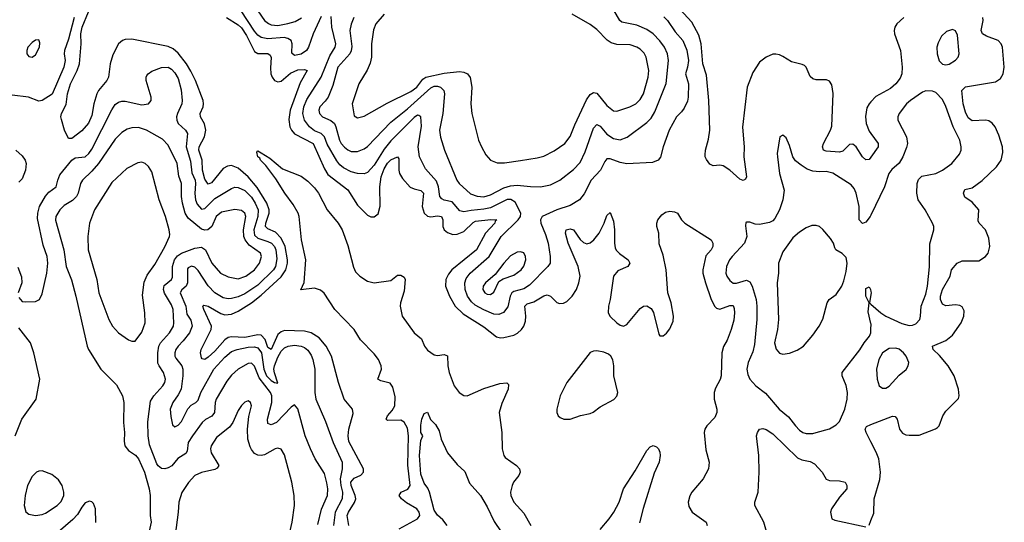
# Model space of a CAD drawing. Header units: inches. Extents: x 1550315 to 1685896, y 510706 to 640504.
# Tile 227 of 256: x 1654876 to 1660803, y 554528 to 557556. Entities that reach past the tile are written whole.
import ezdxf

# ---------------------------------------------------------------- set-up
doc = ezdxf.new("R2010")
doc.units = ezdxf.units.IN
doc.header["$MEASUREMENT"] = 0
doc.layers.add('B6555', color=7, linetype='Continuous')
doc.layers.add('B6565', color=7, linetype='Continuous')

msp = doc.modelspace()

# ---------------------------------------------------------------- linework, layer by layer
at = {"layer": 'B6555', "color": 5}
for points, elevation in [([(1656856.7, 554510), (1656846.9, 554570), (1656854.4, 554590), (1656891.9, 554648.1), (1656898.3, 554670), (1656895.8, 554690), (1656871.1, 554750), (1656869.9, 554770), (1656890, 554793.9), (1656930, 554811.5), (1656944.8, 554830), (1656945.8, 554850), (1656856.1, 555016.1), (1656853.7, 555050), (1656857.9, 555090), (1656883.6, 555183.6), (1656879.3, 555210), (1656829.8, 555270), (1656795, 555370), (1656752.2, 555530), (1656721.1, 555590), (1656678.7, 555638.7), (1656629.6, 555669.6), (1656590, 555679.2), (1656470, 555682.8), (1656450, 555676.4), (1656430, 555660.5), (1656390, 555569), (1656370, 555581.2), (1656353, 555630), (1656330, 555654.7), (1656310, 555658), (1656230, 555640.8), (1656150, 555646.2), (1656130, 555641.2), (1656110, 555627.8), (1656050, 555559.1), (1656010, 555522.2), (1655989.8, 555509.8), (1655974, 555514), (1655970, 555519.3), (1655964.5, 555550), (1655967.3, 555570), (1656028.9, 555690), (1656030.8, 555710), (1655983.9, 555810), (1655978, 555830), (1655983.5, 555836.5), (1656010, 555829.3), (1656086.2, 555786.2), (1656110, 555778.5), (1656150, 555782), (1656190, 555799.3), (1656270, 555850.8), (1656330, 555896.1), (1656450, 556007.3), (1656477.2, 556050), (1656487.1, 556090), (1656487.4, 556110), (1656472.9, 556190), (1656450, 556239.6), (1656415.6, 556275.6), (1656370, 556296.7), (1656356, 556310), (1656356.6, 556330), (1656376.9, 556390), (1656376.4, 556410), (1656363, 556450), (1656305.6, 556545.6), (1656250, 556608.5), (1656190, 556661.6), (1656150, 556676.9), (1656126, 556674), (1656101.1, 556658.9), (1656030, 556572.6), (1656010, 556565), (1655990, 556595), (1655975.7, 556650), (1655974.3, 556710), (1655954, 556770), (1655956.4, 556790), (1655987.1, 556850), (1655996, 556890), (1655988.3, 556928.3), (1655963.8, 556970), (1655962.1, 556990), (1655979.3, 557030), (1655982.5, 557050), (1655979.1, 557070), (1655934.3, 557190), (1655906.6, 557246.6), (1655879.2, 557290), (1655830, 557355.2), (1655799.7, 557379.7), (1655770, 557394.9), (1655550, 557439), (1655510, 557437.5), (1655493.7, 557430), (1655470.1, 557409.9), (1655435.3, 557344.7), (1655420.9, 557290), (1655410.2, 557210), (1655400.2, 557190), (1655350.9, 557130), (1655340.7, 557110), (1655321.1, 557050), (1655310, 556979.6), (1655290, 556933.3), (1655250, 556886), (1655190, 556839.3), (1655170, 556839.7), (1655145.4, 556890), (1655126.2, 556953.8), (1655123.6, 556970), (1655127.9, 556990), (1655155, 557045), (1655163.7, 557110), (1655180.4, 557170), (1655221.5, 557250), (1655236.2, 557290), (1655245.3, 557410), (1655244.5, 557470), (1655251.1, 557510), (1655290, 557603.2)], 420), ([(1656690, 557575.8), (1656641.3, 557470), (1656614.7, 557390), (1656601.6, 557370), (1656570, 557348.8), (1656530, 557340.2), (1656514.1, 557354.1), (1656516.2, 557410), (1656510.1, 557430.1), (1656490, 557443.5), (1656468.4, 557448.4), (1656370, 557441), (1656329.1, 557449.1), (1656310, 557462.7), (1656290, 557487.6), (1656208.5, 557610)], 440), ([(1656310, 557609.2), (1656350, 557551), (1656372.6, 557532.6), (1656390, 557524.5), (1656430, 557521.6), (1656490, 557532), (1656534.4, 557545.6), (1656572.5, 557567.5)], 460), ([(1656887.3, 557570), (1656870, 557529.4), (1656863.6, 557490), (1656874.3, 557394.3), (1656871.6, 557368.4), (1656862, 557350), (1656790, 557269.8), (1656760, 557160), (1656731.7, 557090), (1656715.1, 557064.9), (1656682.1, 557030), (1656675.9, 557010), (1656680.1, 556990), (1656699.1, 556970), (1656748.6, 556948.6), (1656769.7, 556929.7), (1656778.9, 556910), (1656800.3, 556830), (1656810.1, 556810.1), (1656830, 556787.3), (1656850, 556771), (1656870, 556761.8), (1656910, 556761.5), (1656950, 556778), (1656970, 556792.9), (1657110, 556939.6), (1657210, 557019.4), (1657350, 557146.3), (1657370, 557154.9), (1657390, 557155.3), (1657409.6, 557149.6), (1657428, 557130), (1657432.4, 557110), (1657423.5, 556990), (1657403.2, 556890), (1657408.6, 556848.6), (1657432.4, 556770), (1657507.8, 556590), (1657521.8, 556570), (1657590, 556506.9), (1657630, 556492.9), (1657670, 556488.8), (1657710, 556500.5), (1657790, 556543.1), (1657830, 556555.8), (1657870, 556559.3), (1657950, 556550.1), (1658011.4, 556548.6), (1658070, 556561.1), (1658126.9, 556590), (1658210, 556652.8), (1658250, 556696.1), (1658280.3, 556759.7), (1658330, 556901.7), (1658350, 556923.6), (1658370, 556914.2), (1658410, 556866.4), (1658450, 556840.4), (1658490, 556833.1), (1658531.5, 556848.5), (1658650, 556936), (1658676.3, 556963.7), (1658699.6, 557000.4), (1658767.9, 557172.1), (1658781.6, 557310), (1658775, 557350), (1658756.8, 557390), (1658729.5, 557429.5), (1658689.8, 557470), (1658650, 557496.5), (1658590, 557523.6), (1658500.8, 557540.8), (1658489.1, 557550), (1658437.2, 557637.2)], 460), ([(1657068.7, 557590), (1657019.3, 557530), (1657005, 557495), (1656994, 557410), (1656992.9, 557330), (1656985.8, 557294.2), (1656968.2, 557251.8), (1656918, 557170), (1656876.3, 557050), (1656890, 556976), (1656910, 556963.8), (1656950, 556974.9), (1657087.2, 557052.8), (1657230, 557122.6), (1657266.8, 557150), (1657302.4, 557197.6), (1657320.3, 557210), (1657430, 557234), (1657523.1, 557243.1), (1657550, 557239.3), (1657571.8, 557230), (1657587.4, 557207.4), (1657598, 557150), (1657591.3, 557050), (1657596.5, 556990), (1657638.3, 556830), (1657654.9, 556790), (1657682.4, 556742.4), (1657710.3, 556710.3), (1657750, 556694.4), (1657794.6, 556694.6), (1657890, 556707.6), (1657990, 556723.2), (1658030, 556734.7), (1658093.7, 556766.3), (1658156.4, 556810), (1658190, 556852.2), (1658217.3, 556922.7), (1658286.8, 557073.2), (1658310, 557105.8), (1658330, 557118), (1658350, 557113.4), (1658410, 557039.7), (1658450, 557006.2), (1658470, 557005), (1658547.6, 557030), (1658585.3, 557050), (1658610, 557074.2), (1658629.9, 557110), (1658659.1, 557210), (1658663.8, 557250), (1658647.8, 557330), (1658634.8, 557354.8), (1658610, 557378.2), (1658590, 557390.6), (1658550, 557404.5), (1658470, 557407), (1658436.1, 557416.1), (1658412.9, 557432.9), (1658350, 557497.2), (1658310, 557526), (1658201.6, 557590)], 480), ([(1660000, 556728.2), (1659990, 556714), (1659970, 556711.3), (1659950, 556729.7), (1659910.5, 556790.5), (1659890, 556805.7), (1659870, 556803.1), (1659830, 556764.7), (1659810, 556757.4), (1659730, 556763.7), (1659714, 556770), (1659708.9, 556790), (1659715.3, 556810), (1659756.5, 556890), (1659764.6, 556915.4), (1659772.1, 557112.1), (1659763.8, 557163.8), (1659750, 557184.7), (1659733.2, 557193.2), (1659670, 557193.8), (1659650, 557199.8), (1659633.2, 557213.2), (1659610, 557269.4), (1659599.6, 557279.6), (1659586.8, 557286.8), (1659521.3, 557301.3), (1659470, 557334.7), (1659450, 557344.7), (1659428.3, 557348.3), (1659410, 557347.2), (1659370, 557330.9), (1659330, 557300.4), (1659290, 557237.6), (1659255, 557150), (1659227.5, 556907.5), (1659236.5, 556790), (1659235.8, 556730), (1659250.3, 556610), (1659245.2, 556594.8), (1659230, 556587.6), (1659210, 556595.1), (1659150, 556649.7), (1659110, 556675.8), (1659090, 556680.5), (1659050, 556675.6), (1659030, 556685.1), (1659010, 556713.2), (1659001.6, 556730), (1659001.3, 556741.3), (1659003.5, 556770), (1659022.8, 556837.2), (1659030.5, 556889.5), (1659024.9, 557070), (1659010, 557222.7), (1658988.7, 557290), (1658978.2, 557410), (1658963.1, 557463.1), (1658921.9, 557541.9), (1658825.1, 557645.1)], 420), ([(1655203.8, 557570), (1655170, 557437.6), (1655144.4, 557370), (1655142.6, 557350), (1655149.1, 557310), (1655141.9, 557270), (1655071.9, 557108.1), (1655010, 557068.9), (1654990, 557064.9), (1654928.6, 557088.6), (1654830, 557101.8)], 440), ([(1656121.4, 557570), (1656190, 557525.3), (1656210, 557506.5), (1656240.7, 557460.7), (1656290, 557365.1), (1656310, 557352.2), (1656370, 557352.5), (1656382.7, 557342.7), (1656389, 557329), (1656385.1, 557265.1), (1656387.6, 557230), (1656395.3, 557210), (1656410, 557190.2), (1656430, 557181.2), (1656450, 557185.1), (1656506.6, 557233.4), (1656550, 557254.4), (1656590, 557256.6), (1656605.7, 557250), (1656563.5, 557176.5), (1656503.9, 557010), (1656495.6, 556955.6), (1656502.5, 556910), (1656511.8, 556890), (1656530, 556868.6), (1656642.7, 556810), (1656710, 556656.6), (1656730, 556623.1), (1656851.4, 556531.4), (1656910, 556439.3), (1656970, 556379.3), (1656990, 556369.2), (1657010, 556368), (1657033, 556387), (1657046.4, 556433.6), (1657043.7, 556550), (1657052.2, 556610), (1657070, 556656.6), (1657090, 556691.9), (1657110, 556711.2), (1657150, 556730.2), (1657157.1, 556717.1), (1657157.3, 556650), (1657162.7, 556630), (1657179.4, 556599.4), (1657227.1, 556547.1), (1657250, 556536.4), (1657290, 556526.4), (1657305.9, 556510), (1657299.4, 556430), (1657310.6, 556390.6), (1657331.4, 556371.4), (1657350, 556368.9), (1657390, 556374.4), (1657413.8, 556370), (1657423.4, 556350), (1657423.8, 556310), (1657430, 556290.3), (1657450, 556273.4), (1657482.9, 556262.9), (1657510, 556263.1), (1657550, 556280.3), (1657605.6, 556334.4), (1657618.7, 556341.3), (1657712.4, 556352.4), (1657747.7, 556350), (1657738, 556342), (1657735.5, 556330), (1657680.1, 556270), (1657625.5, 556170), (1657477.2, 556050), (1657456.4, 556023.6), (1657440.8, 555990), (1657438.8, 555950), (1657463, 555890), (1657496.8, 555830), (1657544.3, 555784.3), (1657670, 555705.1), (1657746, 555646), (1657770, 555639.8), (1657790, 555640.9), (1657850, 555654.6), (1657872.7, 555667.3), (1657896.8, 555690), (1657909.9, 555710.1), (1657920.2, 555739.8), (1657923.2, 555770), (1657916.3, 555830), (1657930, 555843.7), (1657970, 555856.6), (1658030, 555892.6), (1658050, 555898), (1658070.7, 555890.7), (1658110, 555851.5), (1658125.7, 555845.7), (1658150, 555847.8), (1658170, 555857.7), (1658202.3, 555890), (1658226.6, 555930), (1658242.1, 555970), (1658248.6, 556010), (1658238.4, 556070), (1658177.7, 556210), (1658161.8, 556270), (1658165.7, 556290), (1658190, 556296.6), (1658210, 556290.2), (1658250, 556232.2), (1658270, 556213.2), (1658290, 556206.7), (1658310, 556212.6), (1658331, 556229), (1658363.2, 556270), (1658393.7, 556330), (1658410, 556375.5), (1658430, 556394.9), (1658450, 556342.8), (1658455.7, 556290), (1658455.3, 556210), (1658460.9, 556180.9), (1658467.2, 556167.2), (1658486.6, 556146.6), (1658538.3, 556110), (1658548.7, 556090), (1658537.1, 556070), (1658476.2, 556043.8), (1658451.2, 556010), (1658430.2, 555870), (1658419.2, 555830), (1658419, 555790), (1658430, 555768.4), (1658470, 555730.4), (1658490, 555716.3), (1658510, 555710.7), (1658530, 555720.7), (1658610, 555816.4), (1658630, 555830.3), (1658651.5, 555831.5), (1658676.2, 555816.2), (1658691.2, 555791.2), (1658722.5, 555662.5), (1658730, 555650.7), (1658750, 555652.4), (1658770, 555667), (1658790, 555694), (1658810, 555740.7), (1658812.4, 555770), (1658797.2, 555850), (1658776.8, 555910), (1658768.1, 556050), (1658750, 556137.2), (1658725, 556205), (1658722.4, 556270), (1658711.9, 556310), (1658711.4, 556330), (1658717.2, 556350), (1658740.4, 556379.6), (1658763.8, 556396.2), (1658790, 556402), (1658818.4, 556398.4), (1658834.9, 556390), (1658860.3, 556350), (1658880.4, 556330), (1659037.6, 556230), (1659048.9, 556210), (1659047.9, 556190), (1659037.6, 556170), (1659007, 556133), (1658988.7, 556050), (1658988.1, 556030), (1659004.1, 555970), (1659035.6, 555875.6), (1659058.6, 555830), (1659070, 555819.2), (1659090, 555812.5), (1659150, 555835), (1659170, 555834), (1659177.1, 555817.1), (1659178.8, 555790), (1659173.7, 555746.3), (1659159.3, 555690), (1659134.9, 555625.1), (1659112.7, 555587.3), (1659102.2, 555550), (1659098.4, 555410), (1659091.7, 555388.3), (1659063.8, 555336.2), (1659056.1, 555310), (1659056.6, 555270), (1659073.1, 555210), (1659072.4, 555190), (1659059.4, 555160.6), (1659011.3, 555110), (1659000.2, 555090), (1658995.6, 555070), (1659005.8, 554965.8), (1659027, 554890), (1659022.3, 554850), (1658990.2, 554790), (1658921.6, 554710), (1658910, 554687), (1658900.2, 554650), (1658903.8, 554623.8), (1658924.1, 554590), (1659007.1, 554530), (1659013.8, 554510)], 420), ([(1658753, 557573), (1658776.1, 557550), (1658821.8, 557481.8), (1658868.6, 557430), (1658891.7, 557371.7), (1658900.9, 557310), (1658895.6, 557270), (1658883.8, 557230), (1658902, 557170), (1658898.8, 557090), (1658894.7, 557065.3), (1658876.5, 557023.5), (1658859.8, 557000.2), (1658828.6, 556970), (1658786, 556890), (1658748.9, 556790), (1658732.7, 556727.3), (1658719.5, 556710), (1658684.1, 556695.9), (1658530, 556688.2), (1658490, 556694.7), (1658430, 556717.4), (1658410, 556716.9), (1658397.7, 556702.3), (1658371.1, 556648.9), (1658316.2, 556590), (1658273.8, 556506.2), (1658244.7, 556470), (1658190, 556436.9), (1658110, 556411.4), (1658021.5, 556370), (1658009.8, 556350), (1658013.2, 556330), (1658041.3, 556261.3), (1658056.3, 556210), (1658069.8, 556130), (1658068.5, 556090), (1658055.1, 556070), (1657944.1, 555955.9), (1657910, 555935), (1657850, 555918.7), (1657838.3, 555910), (1657827.8, 555890), (1657813.9, 555826.1), (1657787.5, 555792.5), (1657759.2, 555780.8), (1657730, 555782.1), (1657670, 555807.4), (1657617.1, 555837.1), (1657596, 555856), (1657571.4, 555891.4), (1657557.8, 555930), (1657555.5, 555970), (1657564, 555996), (1657587, 556030), (1657701, 556130), (1657773.5, 556250), (1657876.9, 556350), (1657890.2, 556370), (1657893, 556390), (1657857.6, 556457.6), (1657833.1, 556473.1), (1657810, 556473.2), (1657710, 556422.9), (1657670, 556413.6), (1657592.6, 556407.4), (1657550, 556398.1), (1657524.9, 556404.9), (1657478.4, 556458.4), (1657430, 556469), (1657416.6, 556476.6), (1657405.3, 556490), (1657396.6, 556550), (1657383.8, 556583.8), (1657318, 556658), (1657281.6, 556730), (1657275.2, 556790), (1657295, 556915), (1657291.2, 556971.2), (1657279.3, 556979.3), (1657270, 556980.2), (1657250, 556966.5), (1657110, 556826.3), (1657070, 556776.6), (1657010, 556680.5), (1656970, 556635.2), (1656950, 556626.8), (1656910, 556628.8), (1656870, 556640.4), (1656823.9, 556663.9), (1656802.2, 556682.2), (1656784.9, 556704.9), (1656726, 556806), (1656710, 556851), (1656690.7, 556870.7), (1656650, 556886.1), (1656619.8, 556910), (1656590.1, 556950), (1656580.8, 556990), (1656585.8, 557030), (1656604.2, 557075.8), (1656690.1, 557209.9), (1656742.1, 557337.9), (1656774, 557390), (1656778.1, 557410), (1656753.8, 557510), (1656750, 557574.8)], 440), ([(1654870, 555881.6), (1654890, 555858.2), (1654910, 555856.4), (1654970, 555859.1), (1654994.4, 555870), (1655010, 555904), (1655038.1, 556030), (1655044.8, 556090), (1655040.1, 556130), (1655017, 556197), (1654982, 556358), (1654984.2, 556390), (1654994.8, 556430), (1655030, 556492.8), (1655050, 556517.7), (1655095.2, 556550), (1655104.4, 556590), (1655118.1, 556621.9), (1655190, 556709.1), (1655210, 556723), (1655270, 556729.9), (1655292.7, 556750), (1655310, 556775.5), (1655430, 557013.5), (1655450, 557044.8), (1655470, 557059.5), (1655490, 557065), (1655510, 557065), (1655610, 557043.9), (1655651.6, 557048.4), (1655666, 557070), (1655666.8, 557090), (1655636.9, 557190), (1655636.9, 557210), (1655641.3, 557218.7), (1655649.4, 557230.6), (1655670, 557245.8), (1655730, 557268.2), (1655770, 557269.8), (1655790, 557258.6), (1655810, 557236.5), (1655830, 557201.1), (1655847.2, 557132.8), (1655854.5, 557070), (1655851.4, 557050), (1655824.8, 556990), (1655819.4, 556970), (1655820.7, 556950), (1655829.9, 556929.9), (1655874.2, 556890), (1655885.3, 556870), (1655876.8, 556790), (1655904.2, 556704.2), (1655912.5, 556632.5), (1655930.9, 556590), (1655933.6, 556570), (1655929.2, 556509.2), (1655934.4, 556470), (1655943.8, 556443.8), (1655970, 556414.3), (1655990, 556418), (1656050, 556478.8), (1656150, 556539.9), (1656170, 556546.1), (1656190, 556545.3), (1656230, 556526.6), (1656270, 556486.2), (1656293.9, 556450), (1656310.9, 556410), (1656309, 556370), (1656284.2, 556290), (1656290, 556258.5), (1656310, 556238.9), (1656370, 556220.8), (1656391.4, 556210), (1656409, 556190), (1656417.2, 556170), (1656424.3, 556115.7), (1656415.4, 556070), (1656403.6, 556050), (1656310, 555956.3), (1656230, 555905), (1656190, 555887), (1656150, 555876.4), (1656130, 555875.2), (1656101, 555881), (1656050.1, 555910.1), (1656010, 555953.1), (1655950, 556045.2), (1655930, 556065.4), (1655910, 556070.8), (1655890, 556062), (1655885.3, 556054.7), (1655886.4, 555970), (1655877.8, 555950), (1655851.9, 555928.1), (1655841.7, 555910), (1655875.7, 555830), (1655881.9, 555781.9), (1655905.6, 555745.6), (1655913.8, 555710), (1655896.8, 555670), (1655859.1, 555620.9), (1655828.6, 555590), (1655815, 555570), (1655809.4, 555550), (1655809.9, 555530), (1655816.3, 555516.3), (1655851.4, 555470), (1655856.7, 555450), (1655858, 555410), (1655847.5, 555330), (1655830, 555295.5), (1655797.1, 555250), (1655781.9, 555210), (1655784.7, 555164.7), (1655795.1, 555115.1), (1655810, 555104), (1655830, 555113.5), (1655850, 555136), (1655887.3, 555212.7), (1655906.8, 555233.2), (1655936.2, 555250), (1655950, 555264.5), (1655965.7, 555310), (1656044.1, 555450), (1656110, 555522.8), (1656150, 555556.9), (1656184.9, 555570), (1656250, 555583), (1656290, 555585.5), (1656310, 555579.5), (1656331.3, 555550), (1656345.2, 555450), (1656361.9, 555410), (1656390, 555381.8), (1656410.2, 555369.8), (1656430, 555366), (1656408.5, 555428.5), (1656406.2, 555450), (1656409.3, 555470), (1656430, 555522.5), (1656450, 555558.5), (1656470, 555578.4), (1656491, 555589), (1656530, 555594.9), (1656569.9, 555589.9), (1656590, 555581.6), (1656610, 555566), (1656630, 555536), (1656640.2, 555510), (1656652.6, 555450), (1656651.7, 555310), (1656658.1, 555270), (1656716.3, 555136.3), (1656763.4, 555010), (1656817.7, 554890), (1656816.6, 554850), (1656804, 554790), (1656807.8, 554750), (1656818.1, 554710), (1656816.7, 554670), (1656774.5, 554590), (1656763.7, 554510)], 440), ([(1660000, 557060.6), (1659990.2, 557050), (1659975.8, 557024.2), (1659966.5, 556973.5), (1659971, 556930), (1659990, 556884.9), (1660000, 556871.1)], 420), ([(1656670, 554515.3), (1656693.2, 554606.8), (1656729.2, 554690), (1656731, 554730), (1656725.2, 554765.2), (1656710, 554821.6), (1656655, 554910), (1656625.3, 554970), (1656595, 555050), (1656550, 555212.3), (1656530, 555235.1), (1656510, 555222.4), (1656421.2, 555130), (1656390, 555115.2), (1656370, 555122.6), (1656367, 555150), (1656393.7, 555250), (1656392.9, 555290), (1656384.7, 555310), (1656317.8, 555397.8), (1656290, 555468.7), (1656270, 555486), (1656250, 555485), (1656190.1, 555449.9), (1656150, 555413.8), (1656121.9, 555378.1), (1656058.6, 555270), (1656052.4, 555250), (1656048.3, 555190), (1656031.9, 555168.1), (1655993.3, 555146.7), (1655974.5, 555130), (1655915.5, 555050), (1655890.1, 555009.9), (1655883.2, 554956.8), (1655876.6, 554943.4), (1655826.9, 554913.1), (1655791.1, 554868.9), (1655770, 554855.5), (1655750, 554850.8), (1655730, 554852.2), (1655710, 554867.6), (1655701.5, 554881.5), (1655656, 554996), (1655648.6, 555050), (1655646.9, 555133.1), (1655662.5, 555257.5), (1655682.2, 555290), (1655736.8, 555350), (1655748.6, 555370), (1655752.4, 555390), (1655741.2, 555430), (1655714.3, 555470), (1655707.6, 555487.6), (1655706.4, 555550), (1655713.6, 555590), (1655722.2, 555610), (1655777.7, 555670), (1655800.7, 555710), (1655803.9, 555730), (1655800.4, 555810), (1655790, 555839.3), (1655748.2, 555908.2), (1655740.8, 555930), (1655746, 555954), (1655789.8, 555990), (1655795.7, 556004.3), (1655794.6, 556070), (1655808.2, 556110), (1655826.4, 556133.6), (1655850.2, 556149.8), (1655930, 556179.6), (1655970, 556185), (1655994.8, 556170), (1656032.8, 556090), (1656084.5, 556030), (1656130, 556006.3), (1656190, 555994.6), (1656236.8, 556010), (1656289.8, 556050), (1656318.6, 556090), (1656331.1, 556130), (1656325.7, 556150), (1656257.9, 556197.9), (1656232.5, 556230), (1656225.3, 556250), (1656222, 556290), (1656236.7, 556370), (1656230.3, 556390.3), (1656210, 556405.8), (1656170, 556413.3), (1656090, 556396.7), (1656059.1, 556370), (1656032.3, 556310), (1656009, 556291), (1655990, 556288.5), (1655970, 556295), (1655890, 556359.9), (1655871.3, 556390), (1655855.6, 556450), (1655849.9, 556490.1), (1655849.3, 556569.3), (1655834.2, 556614.2), (1655823.2, 556690), (1655770, 556800.9), (1655735.5, 556835.5), (1655639.7, 556890), (1655590, 556906), (1655550, 556905.2), (1655523.4, 556896.6), (1655490, 556876.8), (1655450, 556835.3), (1655350, 556689.9), (1655310, 556643.2), (1655254, 556590), (1655242.4, 556570), (1655227.4, 556510), (1655217.8, 556490), (1655194.1, 556465.9), (1655144.1, 556435.9), (1655117.5, 556410), (1655093.8, 556370), (1655091.3, 556348.7), (1655141.2, 556170), (1655155.6, 556070), (1655188.2, 555988.2), (1655214, 555890), (1655282.4, 555590), (1655290.2, 555570), (1655363.1, 555450), (1655457.4, 555357.4), (1655494.3, 555290), (1655502.4, 555250), (1655500.3, 555130), (1655506.3, 555070), (1655503.5, 555016.5), (1655508.8, 554990), (1655530, 554961.5), (1655572.7, 554932.7), (1655590.3, 554910.3), (1655627.2, 554830), (1655655.3, 554730), (1655660.7, 554690), (1655660.9, 554570), (1655666.7, 554530), (1655645.6, 554430)], 460), ([(1660000, 556379), (1659995.8, 556370), (1659970, 556336.9), (1659950, 556328.2), (1659929.8, 556350), (1659929.3, 556430), (1659911.8, 556511.8), (1659898.8, 556538.8), (1659880.7, 556560.7), (1659770, 556632.4), (1659730, 556641.7), (1659690, 556639.6), (1659650, 556643.7), (1659616.5, 556656.5), (1659580, 556680), (1659546.6, 556706.6), (1659529.8, 556729.8), (1659510, 556799), (1659490, 556845.2), (1659470, 556861.2), (1659451.3, 556850), (1659435.6, 556750), (1659436.5, 556730), (1659449.3, 556630), (1659478, 556530), (1659470.1, 556470), (1659450.1, 556409.9), (1659421.4, 556358.6), (1659410, 556345.1), (1659390, 556333.7), (1659330, 556322.2), (1659303.5, 556323.5), (1659270, 556335.6), (1659250, 556337), (1659246.6, 556333.4), (1659244.9, 556315.1), (1659253.1, 556250), (1659239, 556210), (1659163.8, 556130), (1659149.4, 556110), (1659131, 556070), (1659126, 556030), (1659132.2, 556010), (1659150, 555984), (1659170, 555969.2), (1659190, 555968.7), (1659250, 555985.9), (1659270, 555977.6), (1659285.1, 555950), (1659309.5, 555870), (1659313.6, 555830), (1659312.7, 555750), (1659299.7, 555600.3), (1659290, 555556), (1659261.5, 555490), (1659253.8, 555450), (1659258.4, 555418.4), (1659270, 555390.6), (1659308, 555350), (1659365.7, 555305.7), (1659447.6, 555210), (1659504.4, 555164.4), (1659545, 555110), (1659570, 555084.2), (1659590, 555070.2), (1659610, 555063.5), (1659650, 555062.3), (1659670, 555068.4), (1659750, 555092.2), (1659790, 555115.3), (1659810, 555136.5), (1659843.8, 555210), (1659857.1, 555270), (1659859.6, 555310), (1659851.7, 555351.7), (1659826, 555410), (1659826.6, 555430), (1659933.4, 555566.6), (1659958.9, 555610), (1659991.3, 555648.7), (1659999.3, 555670), (1660000, 555690.8)], 440), ([(1654852.4, 556770), (1654890, 556736.7), (1654909.2, 556710), (1654914, 556690), (1654909.8, 556649.8), (1654890, 556597.3), (1654870, 556577.2)], 440), ([(1657159.7, 554490), (1657270.3, 554549.7), (1657284.5, 554570), (1657280.9, 554590), (1657266.6, 554610), (1657205, 554645), (1657174.6, 554670), (1657160.3, 554690), (1657171.6, 554710), (1657213, 554727), (1657225.5, 554750), (1657213, 554873), (1657216.5, 555050), (1657210, 555094.7), (1657190, 555132.2), (1657170, 555142.9), (1657090, 555142.2), (1657080.9, 555150), (1657089.9, 555170), (1657118.2, 555201.8), (1657133.2, 555230), (1657135.5, 555284.5), (1657122.6, 555342.6), (1657105.8, 555365.8), (1657050, 555380.5), (1657031, 555390), (1657053.4, 555450), (1657052.2, 555470), (1657036.4, 555510), (1657010, 555544.1), (1656927.4, 555627.4), (1656889.3, 555689.3), (1656773.5, 555810), (1656708.3, 555908.3), (1656686.3, 555926.3), (1656650, 555938.9), (1656568.4, 555928.4), (1656587.9, 555972.1), (1656599, 556110), (1656571.9, 556230), (1656558, 556370), (1656552.3, 556390), (1656522.3, 556442.3), (1656472, 556510), (1656417.7, 556597.7), (1656357, 556677), (1656325.5, 556710), (1656322, 556722), (1656309.8, 556730), (1656302.5, 556757.5), (1656310, 556766), (1656330, 556754.8), (1656381.3, 556721.3), (1656458.3, 556658.3), (1656570, 556614.2), (1656610, 556583.2), (1656650, 556543), (1656674, 556510), (1656725.7, 556410), (1656792.1, 556330), (1656817.6, 556290), (1656850, 556196.4), (1656884.2, 556064.2), (1656897.7, 556037.7), (1656922.9, 556010), (1656970, 555980.1), (1657010, 555971), (1657110, 555984.4), (1657150, 556017.1), (1657170, 556016.5), (1657190, 556005.5), (1657195.4, 555990), (1657190, 555920.9), (1657167.8, 555850), (1657165.5, 555830), (1657178.3, 555770), (1657249.7, 555669.7), (1657294.4, 555634.4), (1657311.9, 555590), (1657330, 555565.6), (1657370, 555537.2), (1657390, 555534.1), (1657430, 555539.7), (1657451.7, 555531.7), (1657453.1, 555470), (1657460.1, 555430), (1657490.7, 555350), (1657520.5, 555310), (1657550, 555292.1), (1657570, 555290.9), (1657670, 555333.5), (1657765.3, 555365.3), (1657808.9, 555368.9), (1657818.4, 555358.4), (1657817.1, 555330), (1657777, 555243), (1657761.6, 555190), (1657778.4, 555070), (1657780.6, 554970), (1657789.2, 554930), (1657798.8, 554918.8), (1657867, 554870), (1657884.2, 554850), (1657887.4, 554830), (1657879.6, 554810), (1657849, 554771), (1657839.3, 554750), (1657830.2, 554710), (1657832.1, 554690), (1657850, 554648.8), (1657910, 554583.6), (1657952.6, 554510)], 380), ([(1654864.6, 556064.6), (1654887.2, 556007.2), (1654887.8, 555970), (1654866.5, 555910)], 440), ([(1660000, 555725.1), (1659983.5, 555796.5), (1659989.4, 555850), (1659968.6, 555890), (1659970, 555936), (1659990, 555946), (1659998, 555930), (1660000, 555918.7)], 440), ([(1660000, 555900.9), (1659991.3, 555850), (1660000, 555842.3)], 440), ([(1654848.3, 555050), (1654888.7, 555150), (1654974, 555270), (1654996.2, 555390), (1654961.5, 555550), (1654941, 555610), (1654870, 555700.4)], 460), ([(1656497.8, 554450), (1656515.8, 554530), (1656529.8, 554630), (1656528.6, 554690), (1656514.8, 554770), (1656470, 554934.5), (1656450, 554969.7), (1656430, 554975), (1656414, 554970), (1656350, 554935.5), (1656330, 554930.7), (1656310, 554932.5), (1656290, 554943.1), (1656270, 554966.2), (1656262.4, 554982.4), (1656249.9, 555030), (1656247, 555090), (1656255.3, 555164.7), (1656270.9, 555230.9), (1656265.2, 555250), (1656250, 555259.5), (1656230, 555251.8), (1656210, 555232), (1656190, 555202), (1656158.8, 555130), (1656138.6, 555101.4), (1656061.1, 555038.9), (1656028.4, 554990), (1656023.5, 554970), (1656027.6, 554947.6), (1656073.4, 554870), (1656064.8, 554855.2), (1656050, 554846), (1655970, 554828.9), (1655930.1, 554809.9), (1655891.2, 554768.8), (1655851.6, 554708.4), (1655832.7, 554650), (1655830.1, 554589.9), (1655812.1, 554450)], 480), ([(1657448.7, 554508.7), (1657422.9, 554542.9), (1657390, 554571.5), (1657370, 554602.4), (1657343.5, 554710), (1657333.4, 554733.4), (1657310, 554764.5), (1657290, 554819), (1657283.2, 554930), (1657290, 555022), (1657302, 555050), (1657289.8, 555070), (1657290, 555114), (1657297.2, 555150), (1657310, 555184.7), (1657330, 555191.3), (1657347.9, 555147.9), (1657377.7, 555117.7), (1657400.3, 555080.3), (1657413.7, 555030), (1657450, 554947.3), (1657510, 554876), (1657554.9, 554834.9), (1657584.2, 554764.2), (1657650.2, 554690.2), (1657690, 554621.6), (1657732.6, 554532.6), (1657773.1, 554470)], 360), ([(1660000, 555013.1), (1659970.8, 555070), (1659964.4, 555090), (1659973.7, 555106.3), (1660000, 555116.5)], 420), ([(1659388.6, 554410), (1659354.8, 554530), (1659301.7, 554630), (1659301.7, 554650), (1659320.4, 554710), (1659326.6, 554830), (1659325.7, 554930), (1659311.3, 555048.7), (1659316.1, 555070), (1659329.7, 555090), (1659350, 555093.6), (1659370, 555087.3), (1659410, 555061.4), (1659557.1, 554917.1), (1659584.9, 554904.9), (1659634.4, 554894.4), (1659660.8, 554880.8), (1659706.4, 554830), (1659730, 554788), (1659750, 554779.5), (1659810, 554779.1), (1659844.7, 554770), (1659854.8, 554750), (1659854.8, 554730), (1659810, 554679.3), (1659763, 554610), (1659757.3, 554590), (1659764.7, 554550), (1659782, 554542), (1659970, 554502)], 420), ([(1658370, 554484.8), (1658424.3, 554550), (1658451.3, 554590), (1658483.5, 554650), (1658509.6, 554730.4), (1658581.2, 554838.8), (1658650, 554961.1), (1658670, 554983.6), (1658690, 554990.2), (1658710, 554982.6), (1658720.3, 554970), (1658729.1, 554950), (1658730.9, 554930), (1658725.4, 554890), (1658696, 554824), (1658629.4, 554610.6), (1658605.8, 554525.8)], 380), ([(1655333.2, 554526.8), (1655331, 554610), (1655320.7, 554640.7), (1655310, 554651), (1655295.5, 554655.5), (1655270, 554645.5), (1655250, 554620.5), (1655224.4, 554575.6), (1655194.6, 554545.4), (1654958.8, 554341.2)], 440), ([(1659988.7, 554511.3), (1660000, 554539.3)], 420)]:
    msp.add_lwpolyline(points, dxfattribs=dict(at, elevation=elevation))
for points, elevation in [([(1654990, 557434), (1654970, 557432), (1654950, 557418.4), (1654925.3, 557390), (1654918.4, 557370), (1654919.1, 557350), (1654930, 557334.8), (1654950, 557330.7), (1654970, 557344), (1654995.1, 557390), (1654995.9, 557415.9)], 460), ([(1655610, 556696.9), (1655586.4, 556693.6), (1655521.3, 556658.7), (1655430, 556575.1), (1655325.3, 556410), (1655296.5, 556330), (1655285, 556250), (1655288.6, 556170), (1655339.7, 555990), (1655351, 555911), (1655412.4, 555750), (1655433.4, 555710), (1655470, 555668.7), (1655530, 555628.2), (1655550, 555619.1), (1655570, 555618.8), (1655610, 555672.7), (1655630.7, 555730), (1655629.7, 555789.7), (1655615.7, 555895.7), (1655624.5, 555975.5), (1655643.2, 556016.8), (1655690, 556082), (1655750, 556187.2), (1655778.3, 556250), (1655778.8, 556261.2), (1655776, 556290), (1655752.8, 556370), (1655715.9, 556470), (1655670, 556639.5), (1655650, 556671.6), (1655630, 556689.6)], 480), ([(1659670, 556316.3), (1659644.4, 556315.6), (1659610, 556302.4), (1659570, 556276.9), (1659530, 556242.6), (1659470, 556156.9), (1659443.8, 556090), (1659443.2, 556030), (1659435.8, 555970), (1659443.1, 555750), (1659436.5, 555690), (1659420.3, 555610), (1659430, 555571), (1659450, 555546.7), (1659470, 555541.6), (1659510, 555547.7), (1659555.3, 555564.7), (1659593.2, 555590), (1659650, 555654.8), (1659689.3, 555710), (1659710, 555751.3), (1659736, 555850), (1659749.2, 555870), (1659790, 555900.4), (1659825.1, 555950), (1659837.5, 555982.5), (1659850, 556038.8), (1659857.4, 556090), (1659850, 556123.7), (1659827.6, 556147.6), (1659789.4, 556170), (1659781.7, 556181.7), (1659774.7, 556210), (1659757.3, 556237.3), (1659710, 556291.8), (1659690, 556309.6)], 460), ([(1657890, 556158), (1657870, 556155.8), (1657830, 556132.5), (1657790, 556089.8), (1657738.7, 556021.3), (1657679.6, 555970), (1657666.2, 555950), (1657664.2, 555930), (1657675.3, 555910), (1657690, 555901.6), (1657710, 555901.1), (1657730, 555913.7), (1657760.6, 555979.4), (1657785.4, 555994.6), (1657850, 556017.6), (1657893.8, 556050), (1657910, 556070.3), (1657923.2, 556110), (1657921.4, 556130), (1657910, 556151.2)], 460), ([(1658350, 555560.7), (1658330, 555559.8), (1658310, 555550.9), (1658170.2, 555370), (1658129.2, 555290), (1658109.2, 555210), (1658109.1, 555190), (1658117, 555170), (1658130, 555158.9), (1658151.3, 555150), (1658190, 555149.4), (1658251.4, 555171.4), (1658310, 555183.7), (1658327.6, 555192.4), (1658370, 555224.4), (1658452.4, 555267.6), (1658471.1, 555288.9), (1658476.9, 555310), (1658451.9, 555410), (1658452.1, 555470), (1658447.2, 555507.2), (1658434.5, 555530), (1658420.6, 555540.6), (1658392.2, 555552.2)], 420), ([(1655010, 554838.9), (1654990, 554837.2), (1654976.4, 554830), (1654950, 554803.5), (1654921.8, 554750), (1654908.6, 554690), (1654903.2, 554630), (1654912.4, 554592.4), (1654930, 554578), (1654970, 554568.9), (1655010, 554574.9), (1655030, 554583.9), (1655101.5, 554630), (1655126, 554654), (1655140.6, 554690), (1655140.5, 554710), (1655131.2, 554750), (1655110, 554784.2), (1655070, 554817.3)], 460)]:
    msp.add_lwpolyline(points, close=True, dxfattribs=dict(at, elevation=elevation))
at = {"layer": 'B6565', "color": 5}
for points, elevation in [([(1660000, 555116.5), (1660130, 555167.1), (1660146.1, 555166.1), (1660158, 555150), (1660172.8, 555090), (1660190, 555066.3), (1660210, 555055.6), (1660230, 555052.8), (1660290, 555054), (1660388.9, 555091.1), (1660400.6, 555099.4), (1660409.8, 555110.2), (1660432.2, 555170), (1660450, 555198.7), (1660526.2, 555273.8), (1660531, 555290), (1660527.7, 555330), (1660501, 555410), (1660464.7, 555470), (1660412.8, 555532.8), (1660374, 555570), (1660369.6, 555590), (1660450, 555623.9), (1660490, 555656.1), (1660542.4, 555730), (1660559.1, 555770), (1660561.3, 555801.3), (1660550, 555826), (1660534.3, 555834.3), (1660510, 555837.6), (1660450, 555832.8), (1660430, 555842.2), (1660418.3, 555870), (1660419.6, 555890), (1660431.7, 555930), (1660476.2, 556010), (1660485.5, 556050), (1660519.3, 556090), (1660550, 556103.2), (1660650, 556103.2), (1660690, 556129), (1660706, 556150), (1660715, 556190), (1660710, 556239), (1660689.8, 556289.8), (1660651.5, 556330), (1660644.5, 556344.5), (1660649.8, 556410), (1660610, 556457.6), (1660565.9, 556485.9), (1660556.8, 556510), (1660566.2, 556533.8), (1660610, 556543.9), (1660670, 556586.3), (1660755.4, 556670), (1660784.8, 556710), (1660794.9, 556754.9), (1660791.8, 556790), (1660770, 556859.3), (1660746.9, 556910), (1660730, 556932.8), (1660710, 556947.1), (1660690.7, 556950.7), (1660610, 556947.6), (1660585.7, 556965.7), (1660570, 556998.9), (1660554.9, 557050), (1660547.4, 557130), (1660570, 557151), (1660750, 557181.8), (1660779.1, 557200.9), (1660796.4, 557230), (1660802.9, 557270), (1660791.7, 557390), (1660783.9, 557410), (1660765.1, 557430), (1660695.8, 557455.8), (1660671.2, 557471.2), (1660663.4, 557490), (1660675.8, 557550), (1660674.3, 557570)], 420), ([(1660198.7, 557570), (1660154.9, 557530), (1660143.2, 557510), (1660139, 557490), (1660141.3, 557470), (1660177.6, 557370), (1660187.1, 557270), (1660185.5, 557230), (1660176, 557204), (1660150, 557169.8), (1660117.8, 557142.2), (1660030, 557092.8), (1660000, 557060.6)], 420), ([(1660000, 555842.3), (1660058.7, 555790), (1660089.5, 555769.5), (1660186.7, 555726.7), (1660230, 555714.5), (1660250, 555715.7), (1660270, 555723), (1660294, 555750), (1660299.1, 555770), (1660301.7, 555830), (1660330, 555902.6), (1660341.4, 555950), (1660352.3, 556067.7), (1660354, 556206), (1660378.7, 556290), (1660378, 556310), (1660371, 556330), (1660326.2, 556410), (1660284.1, 556470), (1660276, 556510), (1660277.4, 556570), (1660286.2, 556593.8), (1660307.2, 556612.8), (1660390.9, 556630), (1660429.8, 556650), (1660487.7, 556690), (1660533.7, 556746.3), (1660542.4, 556770), (1660544.1, 556790), (1660535, 556830), (1660494.7, 556910), (1660450, 557033.3), (1660430, 557075.1), (1660390, 557117.6), (1660370, 557125.6), (1660330, 557127.8), (1660310, 557118.9), (1660237.6, 557070), (1660214.3, 557050), (1660170.3, 556990), (1660162, 556970), (1660161.3, 556950), (1660213.5, 556850), (1660219.2, 556810), (1660214.4, 556785.6), (1660191.1, 556728.9), (1660170, 556692.1), (1660126, 556654), (1660107.3, 556630), (1660081, 556550), (1660000, 556379)], 440), ([(1660000, 556871.1), (1660044.2, 556810), (1660043.6, 556790), (1660000, 556728.2)], 420), ([(1660000, 555918.7), (1660001.6, 555910), (1660000, 555900.9)], 440), ([(1660000, 555690.8), (1660001, 555721), (1660000, 555725.1)], 440), ([(1660000, 554539.3), (1660017.5, 554582.5), (1660019.5, 554670), (1660053.9, 554786.1), (1660058, 554830), (1660047.9, 554910), (1660031.6, 554951.6), (1660000, 555013.1)], 420)]:
    msp.add_lwpolyline(points, dxfattribs=dict(at, elevation=elevation))
at = {"layer": 'B6565', "color": 5, "elevation": 440}
for points in [[(1660490, 557496.2), (1660455.6, 557484.4), (1660424.2, 557455.8), (1660404.2, 557415.8), (1660397.6, 557390), (1660399.5, 557350), (1660410, 557308), (1660430, 557287), (1660450, 557284.2), (1660470, 557287.6), (1660510, 557312.4), (1660524.7, 557330), (1660530.9, 557350), (1660522, 557462), (1660510, 557489.5)], [(1660150, 555578), (1660110, 555575.5), (1660070.3, 555550), (1660048.5, 555510), (1660034.4, 555450), (1660037.6, 555390), (1660050.4, 555350.4), (1660070, 555335.5), (1660090, 555336.4), (1660110, 555348.7), (1660170, 555414.4), (1660211.1, 555448.9), (1660224.2, 555470), (1660228.2, 555490), (1660211.9, 555530), (1660195.1, 555550), (1660170, 555571)]]:
    msp.add_lwpolyline(points, close=True, dxfattribs=at)

doc.saveas('drawing.dxf')
